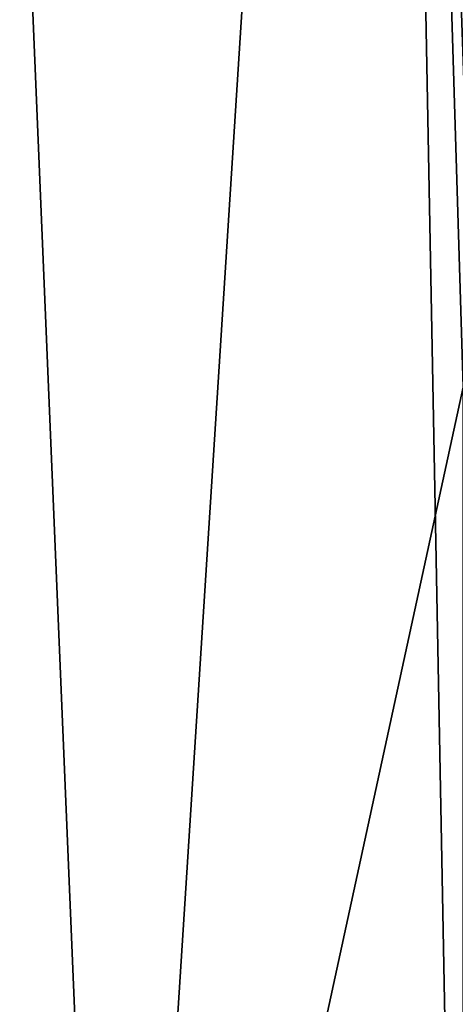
# Model space of a CAD drawing. Header units: millimetres. Extents: x -35 to 35, y -10 to 62.5.
# Tile 18 of 68: x -4.2 to -1.9, y -5 to 0.1. Entities that reach past the tile are written whole.
import ezdxf

# ---------------------------------------------------------------- set-up
doc = ezdxf.new("R2010")
doc.units = ezdxf.units.MM
doc.header["$LTSCALE"] = 65.185185
doc.layers.add('1', color=7, linetype='CONTINUOUS')

msp = doc.modelspace()

# ---------------------------------------------------------------- linework, layer by layer
at = {"layer": '1', "color": 7, "linetype": 'CONTINUOUS'}
for points in [[(-3.6802, -10, -20.675), (-5.4353, -10, -20.2844), (-4.5827, 11.5, -20.4939), (-3.6802, -10, -20.675)], [(-3.6801, -10, 20.675), (-4.5827, 11.5, 20.4939), (-5.4352, -10, 20.2844), (-3.6801, -10, 20.675)], [(-2.3053, 11.5, -20.8731), (-3.6802, -10, -20.675), (-4.5827, 11.5, -20.4939), (-2.3053, 11.5, -20.8731)], [(-2.3053, 11.5, 20.8731), (-4.5827, 11.5, 20.4939), (-3.6801, -10, 20.675), (-2.3053, 11.5, 20.8731)], [(-1.8981, -1.8, -20.914), (-3.6802, -10, -20.675), (-2.3053, 11.5, -20.8731), (-1.8981, -1.8, -20.914)], [(-1.8981, -10, 20.914), (-2.3053, 11.5, 20.8731), (-3.6801, -10, 20.675), (-1.8981, -10, 20.914)], [(0, 11.5, -21), (-1.8535, -1.4014, -20.918), (-2.3053, 11.5, -20.8731), (0, 11.5, -21)], [(-1.8535, -1.4014, -20.918), (-1.8981, -1.8, -20.914), (-2.3053, 11.5, -20.8731), (-1.8535, -1.4014, -20.918)], [(0, 11.5, 21), (-2.3053, 11.5, 20.8731), (0, 0, 21), (0, 11.5, 21)], [(0, 0, 21), (-2.3053, 11.5, 20.8731), (-0.05, 0, 20.9999), (0, 0, 21)], [(-0.05, 0, 20.9999), (-2.3053, 11.5, 20.8731), (-0.1, 0, 20.9998), (-0.05, 0, 20.9999)], [(-0.1, 0, 20.9998), (-2.3053, 11.5, 20.8731), (-0.5005, -0.0451, 20.994), (-0.1, 0, 20.9998)], [(-0.5005, -0.0451, 20.994), (-2.3053, 11.5, 20.8731), (-0.8812, -0.1784, 20.9815), (-0.5005, -0.0451, 20.994)], [(-0.8812, -0.1784, 20.9815), (-2.3053, 11.5, 20.8731), (-1.2224, -0.3932, 20.9644), (-0.8812, -0.1784, 20.9815)], [(-1.2224, -0.3932, 20.9644), (-2.3053, 11.5, 20.8731), (-1.5071, -0.6787, 20.9459), (-1.2224, -0.3932, 20.9644)], [(-1.5071, -0.6787, 20.9459), (-2.3053, 11.5, 20.8731), (-1.721, -1.0204, 20.9294), (-1.5071, -0.6787, 20.9459)], [(-1.721, -1.0204, 20.9294), (-2.3053, 11.5, 20.8731), (-1.8535, -1.4014, 20.918), (-1.721, -1.0204, 20.9294)], [(-1.8535, -1.4014, 20.918), (-2.3053, 11.5, 20.8731), (-1.8981, -1.8, 20.914), (-1.8535, -1.4014, 20.918)], [(-1.8981, -1.8, 20.914), (-2.3053, 11.5, 20.8731), (-1.8981, -10, 20.914), (-1.8981, -1.8, 20.914)], [(-1.8981, -10, -20.914), (-3.6802, -10, -20.675), (-1.8981, -1.8, -20.914), (-1.8981, -10, -20.914)]]:
    msp.add_3dface(points, dxfattribs=at)

doc.saveas('drawing.dxf')
